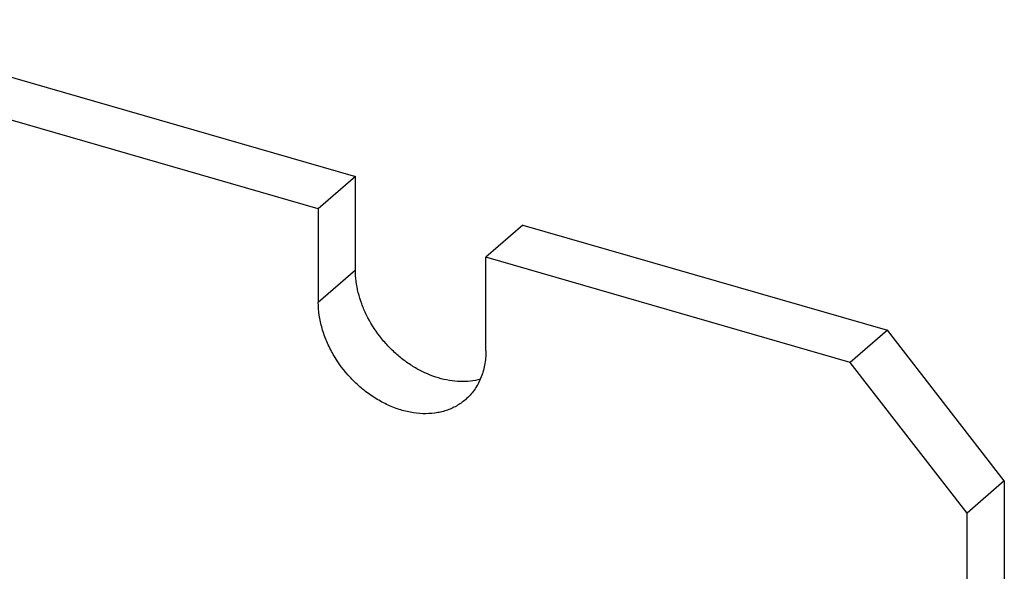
# Model space of a CAD drawing. Header units: millimetres. Extents: x 0 to 210, y 0 to 297.
# Tile 35 of 49: x 131.58 to 135.23, y 215.07 to 217.12. Entities that reach past the tile are written whole.
import ezdxf

# ---------------------------------------------------------------- set-up
doc = ezdxf.new("R2010")
doc.units = ezdxf.units.MM
doc.header["$LTSCALE"] = 19.36
doc.layers.get('0').update_dxf_attribs({"linetype": 'CONTINUOUS'})

msp = doc.modelspace()

# ---------------------------------------------------------------- linework, layer by layer
at = {"color": 7, "linetype": 'Continuous'}
for p, q in [((115.4018, 221.5654), (132.8227, 216.5364)), ((132.6852, 216.4173), (115.2643, 221.4463)), ((132.8227, 216.5364), (132.6852, 216.4173)), ((132.8227, 216.19), (132.8227, 216.5364)), ((132.6852, 216.4173), (132.6852, 216.0709)), ((133.4433, 216.3573), (133.3058, 216.2382)), ((133.4433, 216.3573), (134.7928, 215.9677)), ((134.6553, 215.8486), (133.3058, 216.2382)), ((133.3058, 215.8918), (133.3058, 216.2382)), ((134.7928, 215.9677), (134.6553, 215.8486)), ((135.2258, 215.4097), (134.7928, 215.9677)), ((135.0883, 215.2906), (134.6553, 215.8486)), ((135.2258, 215.4097), (135.0883, 215.2906)), ((135.2258, 215.4097), (135.2258, 212.8695)), ((135.0883, 212.7504), (135.0883, 215.2906))]:
    msp.add_line(p, q, dxfattribs=at)
at = {"color": 9, "linetype": 'Continuous'}
msp.add_line((132.8227, 216.19), (132.6852, 216.0709), dxfattribs=at)
at = {"color": 7, "linetype": 'Continuous'}
for points, knots in [([(133.285, 215.786), (133.2731, 215.7828), (133.2482, 215.7781), (133.2097, 215.7767), (133.1699, 215.7808), (133.1153, 215.7936), (133.0618, 215.817), (133.0117, 215.8489), (132.9756, 215.8774), (132.9422, 215.9096), (132.9022, 215.9567), (132.8693, 216.009), (132.8454, 216.0645), (132.8325, 216.1065), (132.8245, 216.1484), (132.8227, 216.1763), (132.8227, 216.19)], [0, 0, 0, 0, 0.053509, 0.10894, 0.166502, 0.226245, 0.351582, 0.416833, 0.483233, 0.550327, 0.617627, 0.75071, 0.815725, 0.879131, 0.940622, 1, 1, 1, 1]), ([(133.2301, 215.7105), (133.2249, 215.706), (133.2142, 215.6976), (133.1968, 215.6867), (133.1782, 215.6774), (133.1586, 215.6699), (133.1381, 215.6643), (133.1094, 215.6591), (133.0716, 215.6573), (133.0251, 215.6627), (132.978, 215.6754), (132.9313, 215.6951), (132.8862, 215.7212), (132.8435, 215.7533), (132.7914, 215.8029), (132.748, 215.861), (132.716, 215.9245), (132.6985, 215.9733), (132.6877, 216.0222), (132.6852, 216.0549), (132.6852, 216.0709)], [0, 0, 0, 0, 0.025929, 0.051974, 0.078244, 0.104844, 0.131865, 0.159386, 0.21611, 0.275382, 0.337254, 0.401547, 0.467894, 0.535779, 0.604584, 0.742009, 0.809498, 0.875285, 0.938891, 1, 1, 1, 1]), ([(133.3058, 215.8918), (133.3058, 215.8827), (133.305, 215.8647), (133.3014, 215.8383), (133.2952, 215.813), (133.2867, 215.789), (133.2759, 215.7666), (133.2628, 215.7458), (133.2476, 215.727), (133.2361, 215.7157), (133.2301, 215.7105)], [0, 0, 0, 0, 0.134835, 0.266214, 0.394314, 0.519433, 0.641989, 0.76251, 0.881617, 1, 1, 1, 1])]:
    msp.add_open_spline(points, degree=3, knots=knots, dxfattribs=at)

doc.saveas('drawing.dxf')
